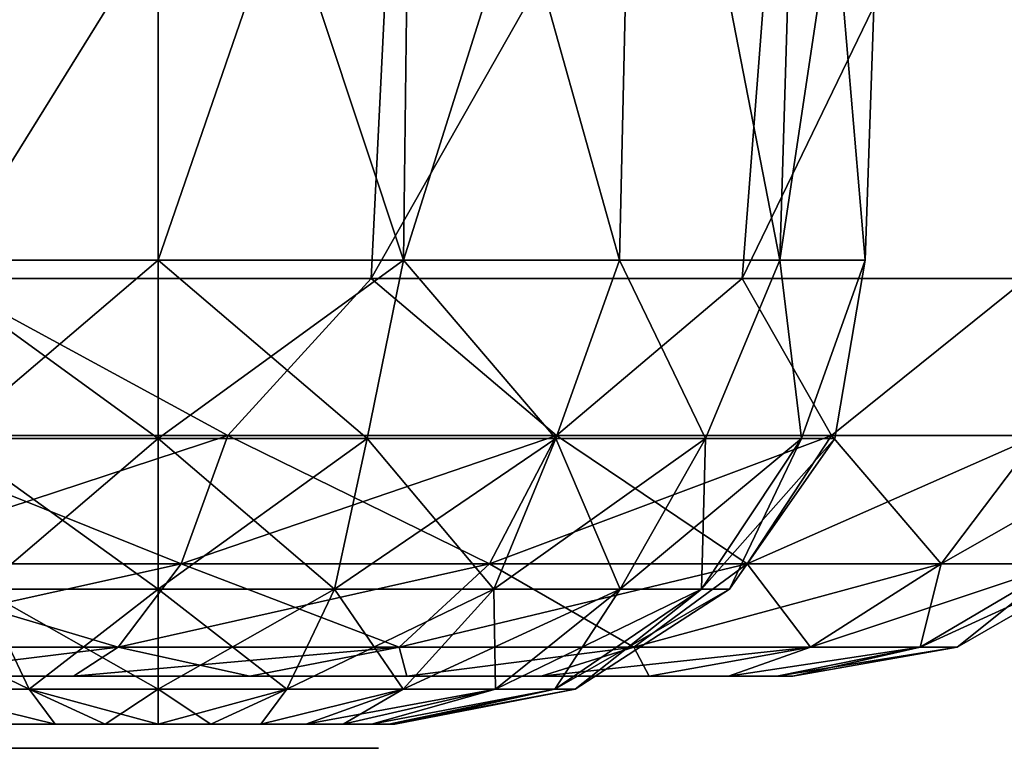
# Model space of a CAD drawing. Header units: millimetres. Extents: x -148 to 148, y -42 to 96.
# Tile 67 of 132: x 45.23 to 49.33, y -39.6 to -36.57. Entities that reach past the tile are written whole.
import ezdxf

# ---------------------------------------------------------------- set-up
doc = ezdxf.new("R2010")
doc.units = ezdxf.units.MM
doc.header["$LTSCALE"] = 127.314815
for name, color, linetype in [('102', 7, 'CONTINUOUS'), ('103', 7, 'CONTINUOUS'), ('104', 7, 'CONTINUOUS'), ('105', 7, 'CONTINUOUS'), ('114', 7, 'CONTINUOUS'), ('115', 7, 'CONTINUOUS'), ('117', 7, 'CONTINUOUS'), ('118', 7, 'CONTINUOUS'), ('20', 7, 'CONTINUOUS')]:
    doc.layers.add(name, color=color, linetype=linetype)

msp = doc.modelspace()

# ---------------------------------------------------------------- linework, layer by layer
at = {"layer": '102', "linetype": 'Continuous'}
for points in [[(44.8989, -37.6473, 7.6914), (46.6945, -37.6473, 6.9476), (46.8508, -34.5, 7.4968), (44.8989, -37.6473, 7.6914)], [(44.9752, -34.5, 8.2451), (44.8989, -37.6473, 7.6914), (46.8508, -34.5, 7.4968), (44.9752, -34.5, 8.2451)], [(46.8508, -34.5, 7.4968), (46.6945, -37.6473, 6.9476), (48.4792, -34.5, 6.3026), (46.8508, -34.5, 7.4968)], [(46.6945, -37.6473, 6.9476), (48.2364, -37.6473, 5.7644), (48.4792, -34.5, 6.3026), (46.6945, -37.6473, 6.9476)], [(48.2364, -37.6473, 5.7644), (49.4196, -37.6473, 4.2225), (49.7568, -34.5, 4.7387), (48.2364, -37.6473, 5.7644)], [(48.4792, -34.5, 6.3026), (48.2364, -37.6473, 5.7644), (49.7568, -34.5, 4.7387), (48.4792, -34.5, 6.3026)]]:
    msp.add_3dface(points, dxfattribs=at)
at = {"layer": '103', "linetype": 'Continuous'}
for points in [[(44.8989, -37.6473, -7.6914), (46.8508, -34.5, -7.4968), (46.6945, -37.6473, -6.9476), (44.8989, -37.6473, -7.6914)], [(44.9752, -34.5, -8.2451), (46.8508, -34.5, -7.4968), (44.8989, -37.6473, -7.6914), (44.9752, -34.5, -8.2451)], [(46.6945, -37.6473, -6.9476), (48.4792, -34.5, -6.3026), (48.2364, -37.6473, -5.7644), (46.6945, -37.6473, -6.9476)], [(46.8508, -34.5, -7.4968), (48.4792, -34.5, -6.3026), (46.6945, -37.6473, -6.9476), (46.8508, -34.5, -7.4968)], [(48.2364, -37.6473, -5.7644), (49.7568, -34.5, -4.7387), (49.4196, -37.6473, -4.2225), (48.2364, -37.6473, -5.7644)], [(48.4792, -34.5, -6.3026), (49.7568, -34.5, -4.7387), (48.2364, -37.6473, -5.7644), (48.4792, -34.5, -6.3026)]]:
    msp.add_3dface(points, dxfattribs=at)
at = {"layer": '104', "linetype": 'Continuous'}
for points in [[(44.8989, -37.6473, 7.6914), (44.5758, -38.3, 7.5268), (46.0992, -38.3, 6.9937), (44.8989, -37.6473, 7.6914)], [(46.6945, -37.6473, 6.9476), (44.8989, -37.6473, 7.6914), (46.0992, -38.3, 6.9937), (46.6945, -37.6473, 6.9476)], [(46.6945, -37.6473, 6.9476), (46.0992, -38.3, 6.9937), (47.4658, -38.3, 6.135), (46.6945, -37.6473, 6.9476)], [(48.2364, -37.6473, 5.7644), (46.6945, -37.6473, 6.9476), (47.4658, -38.3, 6.135), (48.2364, -37.6473, 5.7644)], [(48.2364, -37.6473, 5.7644), (47.4658, -38.3, 6.135), (48.607, -38.3, 4.9938), (48.2364, -37.6473, 5.7644)], [(49.4196, -37.6473, 4.2225), (48.2364, -37.6473, 5.7644), (48.607, -38.3, 4.9938), (49.4196, -37.6473, 4.2225)], [(49.4196, -37.6473, 4.2225), (48.607, -38.3, 4.9938), (49.4657, -38.3, 3.6272), (49.4196, -37.6473, 4.2225)], [(44.4763, -38.8325, 7.091), (45.9053, -38.8325, 6.591), (44.5758, -38.3, 7.5268), (44.4763, -38.8325, 7.091)], [(44.5758, -38.3, 7.5268), (45.9053, -38.8325, 6.591), (46.0992, -38.3, 6.9937), (44.5758, -38.3, 7.5268)], [(45.9053, -38.8325, 6.591), (47.1871, -38.8325, 5.7855), (46.0992, -38.3, 6.9937), (45.9053, -38.8325, 6.591)], [(46.0992, -38.3, 6.9937), (47.1871, -38.8325, 5.7855), (47.4658, -38.3, 6.135), (46.0992, -38.3, 6.9937)], [(47.1871, -38.8325, 5.7855), (48.2575, -38.8325, 4.7151), (47.4658, -38.3, 6.135), (47.1871, -38.8325, 5.7855)], [(47.4658, -38.3, 6.135), (48.2575, -38.8325, 4.7151), (48.607, -38.3, 4.9938), (47.4658, -38.3, 6.135)], [(48.2575, -38.8325, 4.7151), (49.063, -38.8325, 3.4333), (48.607, -38.3, 4.9938), (48.2575, -38.8325, 4.7151)], [(48.607, -38.3, 4.9938), (49.063, -38.8325, 3.4333), (49.4657, -38.3, 3.6272), (48.607, -38.3, 4.9938)], [(49.063, -38.8325, 3.4333), (49.563, -38.8325, 2.0043), (49.4657, -38.3, 3.6272), (49.063, -38.8325, 3.4333)], [(44.3423, -39.1799, 6.5038), (45.6439, -39.1799, 6.0483), (44.4763, -38.8325, 7.091), (44.3423, -39.1799, 6.5038)], [(44.4763, -38.8325, 7.091), (45.6439, -39.1799, 6.0483), (45.9053, -38.8325, 6.591), (44.4763, -38.8325, 7.091)], [(45.6439, -39.1799, 6.0483), (46.8115, -39.1799, 5.3146), (45.9053, -38.8325, 6.591), (45.6439, -39.1799, 6.0483)], [(45.9053, -38.8325, 6.591), (46.8115, -39.1799, 5.3146), (47.1871, -38.8325, 5.7855), (45.9053, -38.8325, 6.591)], [(46.8115, -39.1799, 5.3146), (47.7866, -39.1799, 4.3395), (47.1871, -38.8325, 5.7855), (46.8115, -39.1799, 5.3146)], [(47.1871, -38.8325, 5.7855), (47.7866, -39.1799, 4.3395), (48.2575, -38.8325, 4.7151), (47.1871, -38.8325, 5.7855)], [(47.7866, -39.1799, 4.3395), (48.5203, -39.1799, 3.1719), (48.2575, -38.8325, 4.7151), (47.7866, -39.1799, 4.3395)], [(48.2575, -38.8325, 4.7151), (48.5203, -39.1799, 3.1719), (49.063, -38.8325, 3.4333), (48.2575, -38.8325, 4.7151)], [(48.5203, -39.1799, 3.1719), (48.9758, -39.1799, 1.8703), (49.063, -38.8325, 3.4333), (48.5203, -39.1799, 3.1719)], [(48.9758, -39.1799, 1.8703), (49.1302, -39.1799, 0.5), (49.563, -38.8325, 2.0043), (48.9758, -39.1799, 1.8703)], [(49.063, -38.8325, 3.4333), (48.9758, -39.1799, 1.8703), (49.563, -38.8325, 2.0043), (49.063, -38.8325, 3.4333)], [(49.563, -38.8325, 2.0043), (49.1302, -39.1799, 0.5), (49.7325, -38.8325, 0.5), (49.563, -38.8325, 2.0043)], [(44.3423, -39.1799, 6.5038), (44.664, -39.3, 5.7074), (45.6439, -39.1799, 6.0483), (44.3423, -39.1799, 6.5038)], [(44.664, -39.3, 5.7074), (45.4578, -39.3, 5.3786), (45.6439, -39.1799, 6.0483), (44.664, -39.3, 5.7074)], [(45.4578, -39.3, 5.3786), (46.1904, -39.3, 4.9297), (45.6439, -39.1799, 6.0483), (45.4578, -39.3, 5.3786)], [(45.6439, -39.1799, 6.0483), (46.1904, -39.3, 4.9297), (46.8115, -39.1799, 5.3146), (45.6439, -39.1799, 6.0483)], [(46.1904, -39.3, 4.9297), (46.8437, -39.3, 4.3717), (46.8115, -39.1799, 5.3146), (46.1904, -39.3, 4.9297)], [(46.8115, -39.1799, 5.3146), (46.8437, -39.3, 4.3717), (47.7866, -39.1799, 4.3395), (46.8115, -39.1799, 5.3146)], [(46.8437, -39.3, 4.3717), (47.4017, -39.3, 3.7184), (47.7866, -39.1799, 4.3395), (46.8437, -39.3, 4.3717)], [(47.4017, -39.3, 3.7184), (47.8506, -39.3, 2.9858), (47.7866, -39.1799, 4.3395), (47.4017, -39.3, 3.7184)], [(47.7866, -39.1799, 4.3395), (47.8506, -39.3, 2.9858), (48.5203, -39.1799, 3.1719), (47.7866, -39.1799, 4.3395)], [(47.8506, -39.3, 2.9858), (48.1794, -39.3, 2.192), (48.5203, -39.1799, 3.1719), (47.8506, -39.3, 2.9858)], [(48.1794, -39.3, 2.192), (48.38, -39.3, 1.3565), (48.9758, -39.1799, 1.8703), (48.1794, -39.3, 2.192)], [(48.5203, -39.1799, 3.1719), (48.1794, -39.3, 2.192), (48.9758, -39.1799, 1.8703), (48.5203, -39.1799, 3.1719)], [(48.38, -39.3, 1.3565), (48.4474, -39.3, 0.5), (48.9758, -39.1799, 1.8703), (48.38, -39.3, 1.3565)], [(48.9758, -39.1799, 1.8703), (48.4474, -39.3, 0.5), (49.1302, -39.1799, 0.5), (48.9758, -39.1799, 1.8703)]]:
    msp.add_3dface(points, dxfattribs=at)
at = {"layer": '105', "linetype": 'Continuous'}
for points in [[(44.8989, -37.6473, -7.6914), (46.0992, -38.3, -6.9937), (44.5758, -38.3, -7.5268), (44.8989, -37.6473, -7.6914)], [(44.8989, -37.6473, -7.6914), (46.6945, -37.6473, -6.9476), (46.0992, -38.3, -6.9937), (44.8989, -37.6473, -7.6914)], [(46.6945, -37.6473, -6.9476), (47.4658, -38.3, -6.135), (46.0992, -38.3, -6.9937), (46.6945, -37.6473, -6.9476)], [(46.6945, -37.6473, -6.9476), (48.2364, -37.6473, -5.7644), (47.4658, -38.3, -6.135), (46.6945, -37.6473, -6.9476)], [(48.2364, -37.6473, -5.7644), (48.607, -38.3, -4.9938), (47.4658, -38.3, -6.135), (48.2364, -37.6473, -5.7644)], [(48.2364, -37.6473, -5.7644), (49.4196, -37.6473, -4.2225), (48.607, -38.3, -4.9938), (48.2364, -37.6473, -5.7644)], [(49.4196, -37.6473, -4.2225), (49.4657, -38.3, -3.6272), (48.607, -38.3, -4.9938), (49.4196, -37.6473, -4.2225)], [(45.9053, -38.8325, -6.591), (44.4763, -38.8325, -7.091), (46.0992, -38.3, -6.9937), (45.9053, -38.8325, -6.591)], [(46.0992, -38.3, -6.9937), (44.4763, -38.8325, -7.091), (44.5758, -38.3, -7.5268), (46.0992, -38.3, -6.9937)], [(47.1871, -38.8325, -5.7855), (45.9053, -38.8325, -6.591), (47.4658, -38.3, -6.135), (47.1871, -38.8325, -5.7855)], [(47.4658, -38.3, -6.135), (45.9053, -38.8325, -6.591), (46.0992, -38.3, -6.9937), (47.4658, -38.3, -6.135)], [(48.607, -38.3, -4.9938), (47.1871, -38.8325, -5.7855), (47.4658, -38.3, -6.135), (48.607, -38.3, -4.9938)], [(48.2575, -38.8325, -4.7151), (47.1871, -38.8325, -5.7855), (48.607, -38.3, -4.9938), (48.2575, -38.8325, -4.7151)], [(49.4657, -38.3, -3.6272), (48.2575, -38.8325, -4.7151), (48.607, -38.3, -4.9938), (49.4657, -38.3, -3.6272)], [(49.063, -38.8325, -3.4333), (48.2575, -38.8325, -4.7151), (49.4657, -38.3, -3.6272), (49.063, -38.8325, -3.4333)], [(49.563, -38.8325, -2.0043), (49.063, -38.8325, -3.4333), (49.9988, -38.3, -2.1038), (49.563, -38.8325, -2.0043)], [(49.9988, -38.3, -2.1038), (49.063, -38.8325, -3.4333), (49.4657, -38.3, -3.6272), (49.9988, -38.3, -2.1038)], [(45.6439, -39.1799, -6.0483), (44.3423, -39.1799, -6.5038), (45.9053, -38.8325, -6.591), (45.6439, -39.1799, -6.0483)], [(45.9053, -38.8325, -6.591), (44.3423, -39.1799, -6.5038), (44.4763, -38.8325, -7.091), (45.9053, -38.8325, -6.591)], [(46.8115, -39.1799, -5.3146), (45.6439, -39.1799, -6.0483), (47.1871, -38.8325, -5.7855), (46.8115, -39.1799, -5.3146)], [(47.1871, -38.8325, -5.7855), (45.6439, -39.1799, -6.0483), (45.9053, -38.8325, -6.591), (47.1871, -38.8325, -5.7855)], [(47.7866, -39.1799, -4.3395), (46.8115, -39.1799, -5.3146), (48.2575, -38.8325, -4.7151), (47.7866, -39.1799, -4.3395)], [(48.2575, -38.8325, -4.7151), (46.8115, -39.1799, -5.3146), (47.1871, -38.8325, -5.7855), (48.2575, -38.8325, -4.7151)], [(48.5203, -39.1799, -3.1719), (47.7866, -39.1799, -4.3395), (49.063, -38.8325, -3.4333), (48.5203, -39.1799, -3.1719)], [(49.063, -38.8325, -3.4333), (47.7866, -39.1799, -4.3395), (48.2575, -38.8325, -4.7151), (49.063, -38.8325, -3.4333)], [(49.563, -38.8325, -2.0043), (48.5203, -39.1799, -3.1719), (49.063, -38.8325, -3.4333), (49.563, -38.8325, -2.0043)], [(48.9758, -39.1799, -1.8703), (48.5203, -39.1799, -3.1719), (49.563, -38.8325, -2.0043), (48.9758, -39.1799, -1.8703)], [(49.7325, -38.8325, -0.5), (48.9758, -39.1799, -1.8703), (49.563, -38.8325, -2.0043), (49.7325, -38.8325, -0.5)], [(49.1302, -39.1799, -0.5), (48.9758, -39.1799, -1.8703), (49.7325, -38.8325, -0.5), (49.1302, -39.1799, -0.5)], [(45.6439, -39.1799, -6.0483), (44.664, -39.3, -5.7074), (44.3423, -39.1799, -6.5038), (45.6439, -39.1799, -6.0483)], [(45.4578, -39.3, -5.3786), (44.664, -39.3, -5.7074), (45.6439, -39.1799, -6.0483), (45.4578, -39.3, -5.3786)], [(46.1904, -39.3, -4.9297), (45.4578, -39.3, -5.3786), (46.8115, -39.1799, -5.3146), (46.1904, -39.3, -4.9297)], [(46.8115, -39.1799, -5.3146), (45.4578, -39.3, -5.3786), (45.6439, -39.1799, -6.0483), (46.8115, -39.1799, -5.3146)], [(46.8437, -39.3, -4.3717), (46.1904, -39.3, -4.9297), (46.8115, -39.1799, -5.3146), (46.8437, -39.3, -4.3717)], [(47.7866, -39.1799, -4.3395), (46.8437, -39.3, -4.3717), (46.8115, -39.1799, -5.3146), (47.7866, -39.1799, -4.3395)], [(47.4017, -39.3, -3.7184), (46.8437, -39.3, -4.3717), (47.7866, -39.1799, -4.3395), (47.4017, -39.3, -3.7184)], [(47.8506, -39.3, -2.9858), (47.4017, -39.3, -3.7184), (48.5203, -39.1799, -3.1719), (47.8506, -39.3, -2.9858)], [(48.5203, -39.1799, -3.1719), (47.4017, -39.3, -3.7184), (47.7866, -39.1799, -4.3395), (48.5203, -39.1799, -3.1719)], [(48.1794, -39.3, -2.192), (47.8506, -39.3, -2.9858), (48.5203, -39.1799, -3.1719), (48.1794, -39.3, -2.192)], [(48.9758, -39.1799, -1.8703), (48.1794, -39.3, -2.192), (48.5203, -39.1799, -3.1719), (48.9758, -39.1799, -1.8703)], [(48.38, -39.3, -1.3565), (48.1794, -39.3, -2.192), (48.9758, -39.1799, -1.8703), (48.38, -39.3, -1.3565)], [(49.1302, -39.1799, -0.5), (48.38, -39.3, -1.3565), (48.9758, -39.1799, -1.8703), (49.1302, -39.1799, -0.5)], [(48.4474, -39.3, -0.5), (48.38, -39.3, -1.3565), (49.1302, -39.1799, -0.5), (48.4474, -39.3, -0.5)]]:
    msp.add_3dface(points, dxfattribs=at)
at = {"layer": '114', "linetype": 'Continuous'}
for points in [[(44.475, -39.6, 2.8043), (45.825, -39.6, 2.8043), (44.475, -39.6, 3.1489), (44.475, -39.6, 2.8043)], [(45.825, -39.6, 2.8043), (45.825, -39.6, 4.7), (44.475, -39.6, 3.1489), (45.825, -39.6, 2.8043)], [(45.825, -39.6, 2), (46.1625, -39.6, 2), (45.825, -39.6, 2.8043), (45.825, -39.6, 2)], [(46.1625, -39.6, 2), (45.825, -39.6, 4.7), (45.825, -39.6, 2.8043), (46.1625, -39.6, 2)], [(46.1625, -39.6, 2.8043), (45.825, -39.6, 4.7), (46.1625, -39.6, 2), (46.1625, -39.6, 2.8043)], [(46.1625, -39.6, 3.1489), (45.825, -39.6, 4.7), (46.1625, -39.6, 2.8043), (46.1625, -39.6, 3.1489)], [(46.1625, -39.6, 4.7), (45.825, -39.6, 4.7), (46.1625, -39.6, 3.1489), (46.1625, -39.6, 4.7)], [(46.725, -39.6, 2.8043), (46.1625, -39.6, 3.1489), (46.1625, -39.6, 2.8043), (46.725, -39.6, 2.8043)], [(46.725, -39.6, 3.1489), (46.1625, -39.6, 3.1489), (46.725, -39.6, 2.8043), (46.725, -39.6, 3.1489)]]:
    msp.add_3dface(points, dxfattribs=at)
at = {"layer": '115', "linetype": 'Continuous'}
for points in [[(45.8095, -37.5698, 41.4217), (46.8297, -37.5698, 41.2418), (45.8095, -34.5, 41.5289), (45.8095, -37.5698, 41.4217)], [(45.8095, -34.5, 41.5289), (46.8297, -37.5698, 41.2418), (46.8664, -34.5, 41.3425), (45.8095, -34.5, 41.5289)], [(46.8297, -37.5698, 35.6356), (45.8095, -37.5698, 35.4558), (46.8664, -34.5, 35.5349), (46.8297, -37.5698, 35.6356)], [(46.8664, -34.5, 35.5349), (45.8095, -37.5698, 35.4558), (45.8095, -34.5, 35.3486), (46.8664, -34.5, 35.5349)], [(46.8297, -37.5698, 41.2418), (47.7269, -37.5698, 40.7238), (46.8664, -34.5, 41.3425), (46.8297, -37.5698, 41.2418)], [(47.7269, -37.5698, 36.1536), (46.8297, -37.5698, 35.6356), (47.7958, -34.5, 36.0715), (47.7269, -37.5698, 36.1536)], [(47.7958, -34.5, 36.0715), (46.8297, -37.5698, 35.6356), (46.8664, -34.5, 35.5349), (47.7958, -34.5, 36.0715)], [(46.8664, -34.5, 41.3425), (47.7269, -37.5698, 40.7238), (47.7958, -34.5, 40.8059), (46.8664, -34.5, 41.3425)], [(47.7269, -37.5698, 40.7238), (48.3928, -37.5698, 39.9302), (47.7958, -34.5, 40.8059), (47.7269, -37.5698, 40.7238)], [(48.3928, -37.5698, 36.9472), (47.7269, -37.5698, 36.1536), (47.7958, -34.5, 36.0715), (48.3928, -37.5698, 36.9472)], [(48.4856, -34.5, 36.8936), (48.3928, -37.5698, 36.9472), (47.7958, -34.5, 36.0715), (48.4856, -34.5, 36.8936)], [(47.7958, -34.5, 40.8059), (48.3928, -37.5698, 39.9302), (48.4856, -34.5, 39.9838), (47.7958, -34.5, 40.8059)], [(48.3928, -37.5698, 39.9302), (48.7471, -37.5698, 38.9567), (48.4856, -34.5, 39.9838), (48.3928, -37.5698, 39.9302)], [(48.8527, -34.5, 37.9021), (48.3928, -37.5698, 36.9472), (48.4856, -34.5, 36.8936), (48.8527, -34.5, 37.9021)], [(48.7471, -37.5698, 37.9207), (48.3928, -37.5698, 36.9472), (48.8527, -34.5, 37.9021), (48.7471, -37.5698, 37.9207)], [(48.4856, -34.5, 39.9838), (48.7471, -37.5698, 38.9567), (48.8527, -34.5, 38.9753), (48.4856, -34.5, 39.9838)], [(48.8527, -34.5, 38.9753), (48.7471, -37.5698, 37.9207), (48.8527, -34.5, 37.9021), (48.8527, -34.5, 38.9753)], [(48.7471, -37.5698, 38.9567), (48.7471, -37.5698, 37.9207), (48.8527, -34.5, 38.9753), (48.7471, -37.5698, 38.9567)]]:
    msp.add_3dface(points, dxfattribs=at)
at = {"layer": '117', "linetype": 'Continuous'}
for points in [[(44.9406, -38.3121, 41.113), (45.8095, -38.3121, 41.2506), (44.7892, -37.5698, 41.2418), (44.9406, -38.3121, 41.113)], [(45.8095, -38.3121, 41.2506), (45.8095, -37.5698, 41.4217), (44.7892, -37.5698, 41.2418), (45.8095, -38.3121, 41.2506)], [(45.8095, -37.5698, 35.4558), (44.9406, -38.3121, 35.7644), (44.7892, -37.5698, 35.6356), (45.8095, -37.5698, 35.4558)], [(45.8095, -37.5698, 35.4558), (45.8095, -38.3121, 35.6268), (44.9406, -38.3121, 35.7644), (45.8095, -37.5698, 35.4558)], [(44.9406, -38.3121, 41.113), (45.8095, -38.9381, 40.8128), (45.8095, -38.3121, 41.2506), (44.9406, -38.3121, 41.113)], [(45.0759, -38.9381, 40.6966), (45.8095, -38.9381, 40.8128), (44.9406, -38.3121, 41.113), (45.0759, -38.9381, 40.6966)], [(45.8095, -38.3121, 35.6268), (45.0759, -38.9381, 36.1809), (44.9406, -38.3121, 35.7644), (45.8095, -38.3121, 35.6268)], [(45.8095, -38.9381, 36.0647), (45.0759, -38.9381, 36.1809), (45.8095, -38.3121, 35.6268), (45.8095, -38.9381, 36.0647)], [(44.7906, -39.3544, 39.8411), (45.2738, -39.3544, 40.0873), (44.414, -38.9381, 40.3594), (44.7906, -39.3544, 39.8411)], [(44.414, -38.9381, 40.3594), (45.2738, -39.3544, 40.0873), (45.0759, -38.9381, 40.6966), (44.414, -38.9381, 40.3594)], [(45.2738, -39.3544, 36.7902), (44.7906, -39.3544, 37.0364), (45.0759, -38.9381, 36.1809), (45.2738, -39.3544, 36.7902)], [(45.2738, -39.3544, 40.0873), (45.8095, -39.3544, 40.1721), (45.0759, -38.9381, 40.6966), (45.2738, -39.3544, 40.0873)], [(45.0759, -38.9381, 40.6966), (45.8095, -39.3544, 40.1721), (45.8095, -38.9381, 40.8128), (45.0759, -38.9381, 40.6966)], [(45.8095, -38.9381, 36.0647), (45.2738, -39.3544, 36.7902), (45.0759, -38.9381, 36.1809), (45.8095, -38.9381, 36.0647)], [(45.8095, -39.3544, 36.7053), (45.2738, -39.3544, 36.7902), (45.8095, -38.9381, 36.0647), (45.8095, -39.3544, 36.7053)], [(45.3825, -39.5, 37.552), (45.1959, -39.5, 37.6692), (44.7906, -39.3544, 37.0364), (45.3825, -39.5, 37.552)], [(45.2738, -39.3544, 36.7902), (45.3825, -39.5, 37.552), (44.7906, -39.3544, 37.0364), (45.2738, -39.3544, 36.7902)], [(44.7906, -39.3544, 39.8411), (45.3825, -39.5, 39.3254), (45.2738, -39.3544, 40.0873), (44.7906, -39.3544, 39.8411)], [(45.1959, -39.5, 39.2082), (45.3825, -39.5, 39.3254), (44.7906, -39.3544, 39.8411), (45.1959, -39.5, 39.2082)], [(45.5905, -39.5, 37.4792), (45.3825, -39.5, 37.552), (45.2738, -39.3544, 36.7902), (45.5905, -39.5, 37.4792)], [(45.8095, -39.3544, 36.7053), (45.5905, -39.5, 37.4792), (45.2738, -39.3544, 36.7902), (45.8095, -39.3544, 36.7053)], [(45.3825, -39.5, 39.3254), (45.5905, -39.5, 39.3982), (45.2738, -39.3544, 40.0873), (45.3825, -39.5, 39.3254)], [(45.2738, -39.3544, 40.0873), (45.8095, -39.5, 39.4229), (45.8095, -39.3544, 40.1721), (45.2738, -39.3544, 40.0873)], [(45.5905, -39.5, 39.3982), (45.8095, -39.5, 39.4229), (45.2738, -39.3544, 40.0873), (45.5905, -39.5, 39.3982)], [(45.8095, -39.5, 37.4545), (45.5905, -39.5, 37.4792), (45.8095, -39.3544, 36.7053), (45.8095, -39.5, 37.4545)]]:
    msp.add_3dface(points, dxfattribs=at)
at = {"layer": '118', "linetype": 'Continuous'}
for points in [[(46.8297, -37.5698, 41.2418), (45.8095, -37.5698, 41.4217), (46.6784, -38.3121, 41.113), (46.8297, -37.5698, 41.2418)], [(45.8095, -37.5698, 41.4217), (45.8095, -38.3121, 41.2506), (46.6784, -38.3121, 41.113), (45.8095, -37.5698, 41.4217)], [(45.8095, -37.5698, 35.4558), (46.8297, -37.5698, 35.6356), (45.8095, -38.3121, 35.6268), (45.8095, -37.5698, 35.4558)], [(45.8095, -38.3121, 35.6268), (46.8297, -37.5698, 35.6356), (46.6784, -38.3121, 35.7644), (45.8095, -38.3121, 35.6268)], [(46.8297, -37.5698, 41.2418), (46.6784, -38.3121, 41.113), (47.4623, -38.3121, 40.7136), (46.8297, -37.5698, 41.2418)], [(46.8297, -37.5698, 35.6356), (47.4623, -38.3121, 36.1638), (46.6784, -38.3121, 35.7644), (46.8297, -37.5698, 35.6356)], [(47.7269, -37.5698, 40.7238), (46.8297, -37.5698, 41.2418), (47.4623, -38.3121, 40.7136), (47.7269, -37.5698, 40.7238)], [(46.8297, -37.5698, 35.6356), (47.7269, -37.5698, 36.1536), (47.4623, -38.3121, 36.1638), (46.8297, -37.5698, 35.6356)], [(47.7269, -37.5698, 40.7238), (47.4623, -38.3121, 40.7136), (48.0843, -38.3121, 40.0915), (47.7269, -37.5698, 40.7238)], [(47.7269, -37.5698, 36.1536), (48.0843, -38.3121, 36.7859), (47.4623, -38.3121, 36.1638), (47.7269, -37.5698, 36.1536)], [(47.7269, -37.5698, 36.1536), (48.3928, -37.5698, 36.9472), (48.0843, -38.3121, 36.7859), (47.7269, -37.5698, 36.1536)], [(48.3928, -37.5698, 39.9302), (47.7269, -37.5698, 40.7238), (48.0843, -38.3121, 40.0915), (48.3928, -37.5698, 39.9302)], [(48.3928, -37.5698, 36.9472), (48.4837, -38.3121, 37.5698), (48.0843, -38.3121, 36.7859), (48.3928, -37.5698, 36.9472)], [(48.3928, -37.5698, 39.9302), (48.0843, -38.3121, 40.0915), (48.4837, -38.3121, 39.3076), (48.3928, -37.5698, 39.9302)], [(48.3928, -37.5698, 36.9472), (48.7471, -37.5698, 37.9207), (48.4837, -38.3121, 37.5698), (48.3928, -37.5698, 36.9472)], [(48.7471, -37.5698, 38.9567), (48.3928, -37.5698, 39.9302), (48.4837, -38.3121, 39.3076), (48.7471, -37.5698, 38.9567)], [(48.7471, -37.5698, 37.9207), (48.6214, -38.3121, 38.4387), (48.4837, -38.3121, 37.5698), (48.7471, -37.5698, 37.9207)], [(48.7471, -37.5698, 38.9567), (48.4837, -38.3121, 39.3076), (48.6214, -38.3121, 38.4387), (48.7471, -37.5698, 38.9567)], [(48.7471, -37.5698, 37.9207), (48.7471, -37.5698, 38.9567), (48.6214, -38.3121, 38.4387), (48.7471, -37.5698, 37.9207)], [(45.8095, -38.3121, 41.2506), (46.5431, -38.9381, 40.6966), (46.6784, -38.3121, 41.113), (45.8095, -38.3121, 41.2506)], [(45.8095, -38.3121, 41.2506), (45.8095, -38.9381, 40.8128), (46.5431, -38.9381, 40.6966), (45.8095, -38.3121, 41.2506)], [(46.5431, -38.9381, 36.1809), (45.8095, -38.9381, 36.0647), (46.6784, -38.3121, 35.7644), (46.5431, -38.9381, 36.1809)], [(45.8095, -38.9381, 36.0647), (45.8095, -38.3121, 35.6268), (46.6784, -38.3121, 35.7644), (45.8095, -38.9381, 36.0647)], [(47.2049, -38.9381, 36.5181), (46.5431, -38.9381, 36.1809), (47.4623, -38.3121, 36.1638), (47.2049, -38.9381, 36.5181)], [(47.4623, -38.3121, 36.1638), (46.5431, -38.9381, 36.1809), (46.6784, -38.3121, 35.7644), (47.4623, -38.3121, 36.1638)], [(46.5431, -38.9381, 40.6966), (47.2049, -38.9381, 40.3594), (46.6784, -38.3121, 41.113), (46.5431, -38.9381, 40.6966)], [(46.6784, -38.3121, 41.113), (47.2049, -38.9381, 40.3594), (47.4623, -38.3121, 40.7136), (46.6784, -38.3121, 41.113)], [(47.7301, -38.9381, 37.0433), (47.2049, -38.9381, 36.5181), (48.0843, -38.3121, 36.7859), (47.7301, -38.9381, 37.0433)], [(48.0843, -38.3121, 36.7859), (47.2049, -38.9381, 36.5181), (47.4623, -38.3121, 36.1638), (48.0843, -38.3121, 36.7859)], [(47.2049, -38.9381, 40.3594), (47.7301, -38.9381, 39.8341), (47.4623, -38.3121, 40.7136), (47.2049, -38.9381, 40.3594)], [(47.4623, -38.3121, 40.7136), (47.7301, -38.9381, 39.8341), (48.0843, -38.3121, 40.0915), (47.4623, -38.3121, 40.7136)], [(47.7301, -38.9381, 39.8341), (48.0673, -38.9381, 39.1723), (48.0843, -38.3121, 40.0915), (47.7301, -38.9381, 39.8341)], [(48.0673, -38.9381, 37.7051), (47.7301, -38.9381, 37.0433), (48.4837, -38.3121, 37.5698), (48.0673, -38.9381, 37.7051)], [(48.4837, -38.3121, 37.5698), (47.7301, -38.9381, 37.0433), (48.0843, -38.3121, 36.7859), (48.4837, -38.3121, 37.5698)], [(48.0673, -38.9381, 39.1723), (48.1835, -38.9381, 38.4387), (48.4837, -38.3121, 39.3076), (48.0673, -38.9381, 39.1723)], [(48.0843, -38.3121, 40.0915), (48.0673, -38.9381, 39.1723), (48.4837, -38.3121, 39.3076), (48.0843, -38.3121, 40.0915)], [(48.1835, -38.9381, 38.4387), (48.0673, -38.9381, 37.7051), (48.6214, -38.3121, 38.4387), (48.1835, -38.9381, 38.4387)], [(48.6214, -38.3121, 38.4387), (48.0673, -38.9381, 37.7051), (48.4837, -38.3121, 37.5698), (48.6214, -38.3121, 38.4387)], [(48.4837, -38.3121, 39.3076), (48.1835, -38.9381, 38.4387), (48.6214, -38.3121, 38.4387), (48.4837, -38.3121, 39.3076)], [(45.8095, -39.3544, 36.7053), (45.8095, -38.9381, 36.0647), (46.5431, -38.9381, 36.1809), (45.8095, -39.3544, 36.7053)], [(46.3451, -39.3544, 36.7902), (45.8095, -39.3544, 36.7053), (46.5431, -38.9381, 36.1809), (46.3451, -39.3544, 36.7902)], [(45.8095, -38.9381, 40.8128), (45.8095, -39.3544, 40.1721), (46.3451, -39.3544, 40.0873), (45.8095, -38.9381, 40.8128)], [(45.8095, -38.9381, 40.8128), (46.3451, -39.3544, 40.0873), (46.5431, -38.9381, 40.6966), (45.8095, -38.9381, 40.8128)], [(46.3451, -39.3544, 40.0873), (46.8283, -39.3544, 39.8411), (46.5431, -38.9381, 40.6966), (46.3451, -39.3544, 40.0873)], [(46.8283, -39.3544, 37.0364), (46.3451, -39.3544, 36.7902), (47.2049, -38.9381, 36.5181), (46.8283, -39.3544, 37.0364)], [(47.2049, -38.9381, 36.5181), (46.3451, -39.3544, 36.7902), (46.5431, -38.9381, 36.1809), (47.2049, -38.9381, 36.5181)], [(46.5431, -38.9381, 40.6966), (46.8283, -39.3544, 39.8411), (47.2049, -38.9381, 40.3594), (46.5431, -38.9381, 40.6966)], [(46.8283, -39.3544, 39.8411), (47.2118, -39.3544, 39.4576), (47.2049, -38.9381, 40.3594), (46.8283, -39.3544, 39.8411)], [(47.2118, -39.3544, 37.4199), (46.8283, -39.3544, 37.0364), (47.7301, -38.9381, 37.0433), (47.2118, -39.3544, 37.4199)], [(47.7301, -38.9381, 37.0433), (46.8283, -39.3544, 37.0364), (47.2049, -38.9381, 36.5181), (47.7301, -38.9381, 37.0433)], [(47.2049, -38.9381, 40.3594), (47.2118, -39.3544, 39.4576), (47.7301, -38.9381, 39.8341), (47.2049, -38.9381, 40.3594)], [(47.2118, -39.3544, 39.4576), (47.458, -39.3544, 38.9744), (47.7301, -38.9381, 39.8341), (47.2118, -39.3544, 39.4576)], [(47.458, -39.3544, 37.9031), (47.2118, -39.3544, 37.4199), (48.0673, -38.9381, 37.7051), (47.458, -39.3544, 37.9031)], [(48.0673, -38.9381, 37.7051), (47.2118, -39.3544, 37.4199), (47.7301, -38.9381, 37.0433), (48.0673, -38.9381, 37.7051)], [(47.458, -39.3544, 38.9744), (47.5429, -39.3544, 38.4387), (48.0673, -38.9381, 39.1723), (47.458, -39.3544, 38.9744)], [(47.7301, -38.9381, 39.8341), (47.458, -39.3544, 38.9744), (48.0673, -38.9381, 39.1723), (47.7301, -38.9381, 39.8341)], [(47.5429, -39.3544, 38.4387), (47.458, -39.3544, 37.9031), (48.1835, -38.9381, 38.4387), (47.5429, -39.3544, 38.4387)], [(48.1835, -38.9381, 38.4387), (47.458, -39.3544, 37.9031), (48.0673, -38.9381, 37.7051), (48.1835, -38.9381, 38.4387)], [(48.0673, -38.9381, 39.1723), (47.5429, -39.3544, 38.4387), (48.1835, -38.9381, 38.4387), (48.0673, -38.9381, 39.1723)], [(46.0284, -39.5, 37.4792), (45.8095, -39.5, 37.4545), (46.3451, -39.3544, 36.7902), (46.0284, -39.5, 37.4792)], [(45.8095, -39.3544, 40.1721), (45.8095, -39.5, 39.4229), (46.0284, -39.5, 39.3982), (45.8095, -39.3544, 40.1721)], [(45.8095, -39.5, 37.4545), (45.8095, -39.3544, 36.7053), (46.3451, -39.3544, 36.7902), (45.8095, -39.5, 37.4545)], [(45.8095, -39.3544, 40.1721), (46.0284, -39.5, 39.3982), (46.3451, -39.3544, 40.0873), (45.8095, -39.3544, 40.1721)], [(46.0284, -39.5, 39.3982), (46.2365, -39.5, 39.3254), (46.3451, -39.3544, 40.0873), (46.0284, -39.5, 39.3982)], [(46.2365, -39.5, 37.552), (46.0284, -39.5, 37.4792), (46.3451, -39.3544, 36.7902), (46.2365, -39.5, 37.552)], [(46.2365, -39.5, 39.3254), (46.4231, -39.5, 39.2082), (46.8283, -39.3544, 39.8411), (46.2365, -39.5, 39.3254)], [(46.3451, -39.3544, 40.0873), (46.2365, -39.5, 39.3254), (46.8283, -39.3544, 39.8411), (46.3451, -39.3544, 40.0873)], [(46.4231, -39.5, 37.6692), (46.2365, -39.5, 37.552), (46.8283, -39.3544, 37.0364), (46.4231, -39.5, 37.6692)], [(46.8283, -39.3544, 37.0364), (46.2365, -39.5, 37.552), (46.3451, -39.3544, 36.7902), (46.8283, -39.3544, 37.0364)], [(46.4231, -39.5, 39.2082), (46.5789, -39.5, 39.0523), (46.8283, -39.3544, 39.8411), (46.4231, -39.5, 39.2082)], [(46.5789, -39.5, 37.8251), (46.4231, -39.5, 37.6692), (47.2118, -39.3544, 37.4199), (46.5789, -39.5, 37.8251)], [(47.2118, -39.3544, 37.4199), (46.4231, -39.5, 37.6692), (46.8283, -39.3544, 37.0364), (47.2118, -39.3544, 37.4199)], [(46.5789, -39.5, 39.0523), (46.6962, -39.5, 38.8657), (47.2118, -39.3544, 39.4576), (46.5789, -39.5, 39.0523)], [(46.8283, -39.3544, 39.8411), (46.5789, -39.5, 39.0523), (47.2118, -39.3544, 39.4576), (46.8283, -39.3544, 39.8411)], [(46.6962, -39.5, 38.0117), (46.5789, -39.5, 37.8251), (47.2118, -39.3544, 37.4199), (46.6962, -39.5, 38.0117)], [(47.2118, -39.3544, 39.4576), (46.6962, -39.5, 38.8657), (47.458, -39.3544, 38.9744), (47.2118, -39.3544, 39.4576)], [(46.6962, -39.5, 38.8657), (46.769, -39.5, 38.6577), (47.458, -39.3544, 38.9744), (46.6962, -39.5, 38.8657)], [(46.769, -39.5, 38.2197), (46.6962, -39.5, 38.0117), (47.458, -39.3544, 37.9031), (46.769, -39.5, 38.2197)], [(47.458, -39.3544, 37.9031), (46.6962, -39.5, 38.0117), (47.2118, -39.3544, 37.4199), (47.458, -39.3544, 37.9031)], [(46.7937, -39.5, 38.4387), (46.769, -39.5, 38.2197), (47.5429, -39.3544, 38.4387), (46.7937, -39.5, 38.4387)], [(47.5429, -39.3544, 38.4387), (46.769, -39.5, 38.2197), (47.458, -39.3544, 37.9031), (47.5429, -39.3544, 38.4387)], [(46.769, -39.5, 38.6577), (46.7937, -39.5, 38.4387), (47.458, -39.3544, 38.9744), (46.769, -39.5, 38.6577)], [(47.458, -39.3544, 38.9744), (46.7937, -39.5, 38.4387), (47.5429, -39.3544, 38.4387), (47.458, -39.3544, 38.9744)]]:
    msp.add_3dface(points, dxfattribs=at)
at = {"layer": '20', "linetype": 'Continuous'}
for points in [[(45.4578, -39.3, 5.3786), (44.664, -39.3, 5.7074), (45.4578, -39.3, -5.3786), (45.4578, -39.3, 5.3786)], [(45.4578, -39.3, -5.3786), (44.664, -39.3, 5.7074), (44.664, -39.3, -5.7074), (45.4578, -39.3, -5.3786)], [(46.1904, -39.3, 4.9297), (45.4578, -39.3, 5.3786), (46.1904, -39.3, -4.9297), (46.1904, -39.3, 4.9297)], [(46.1904, -39.3, -4.9297), (45.4578, -39.3, 5.3786), (45.4578, -39.3, -5.3786), (46.1904, -39.3, -4.9297)], [(46.8437, -39.3, 4.3717), (46.1904, -39.3, 4.9297), (46.8437, -39.3, -4.3717), (46.8437, -39.3, 4.3717)], [(46.8437, -39.3, -4.3717), (46.1904, -39.3, 4.9297), (46.1904, -39.3, -4.9297), (46.8437, -39.3, -4.3717)], [(47.4017, -39.3, 3.7184), (46.8437, -39.3, 4.3717), (47.4017, -39.3, -3.7184), (47.4017, -39.3, 3.7184)], [(47.4017, -39.3, -3.7184), (46.8437, -39.3, 4.3717), (46.8437, -39.3, -4.3717), (47.4017, -39.3, -3.7184)], [(47.8506, -39.3, 2.9858), (47.4017, -39.3, 3.7184), (47.8506, -39.3, -2.9858), (47.8506, -39.3, 2.9858)], [(47.8506, -39.3, -2.9858), (47.4017, -39.3, 3.7184), (47.4017, -39.3, -3.7184), (47.8506, -39.3, -2.9858)], [(48.1794, -39.3, 2.192), (47.8506, -39.3, 2.9858), (48.1794, -39.3, -2.192), (48.1794, -39.3, 2.192)], [(48.1794, -39.3, -2.192), (47.8506, -39.3, 2.9858), (47.8506, -39.3, -2.9858), (48.1794, -39.3, -2.192)], [(48.38, -39.3, 1.3565), (48.1794, -39.3, 2.192), (48.38, -39.3, -1.3565), (48.38, -39.3, 1.3565)], [(48.38, -39.3, -1.3565), (48.1794, -39.3, 2.192), (48.1794, -39.3, -2.192), (48.38, -39.3, -1.3565)], [(48.4474, -39.3, -0.5), (48.38, -39.3, 1.3565), (48.38, -39.3, -1.3565), (48.4474, -39.3, -0.5)], [(48.4474, -39.3, 0.5), (48.38, -39.3, 1.3565), (48.4474, -39.3, -0.5), (48.4474, -39.3, 0.5)]]:
    msp.add_3dface(points, dxfattribs=at)

doc.saveas('drawing.dxf')
